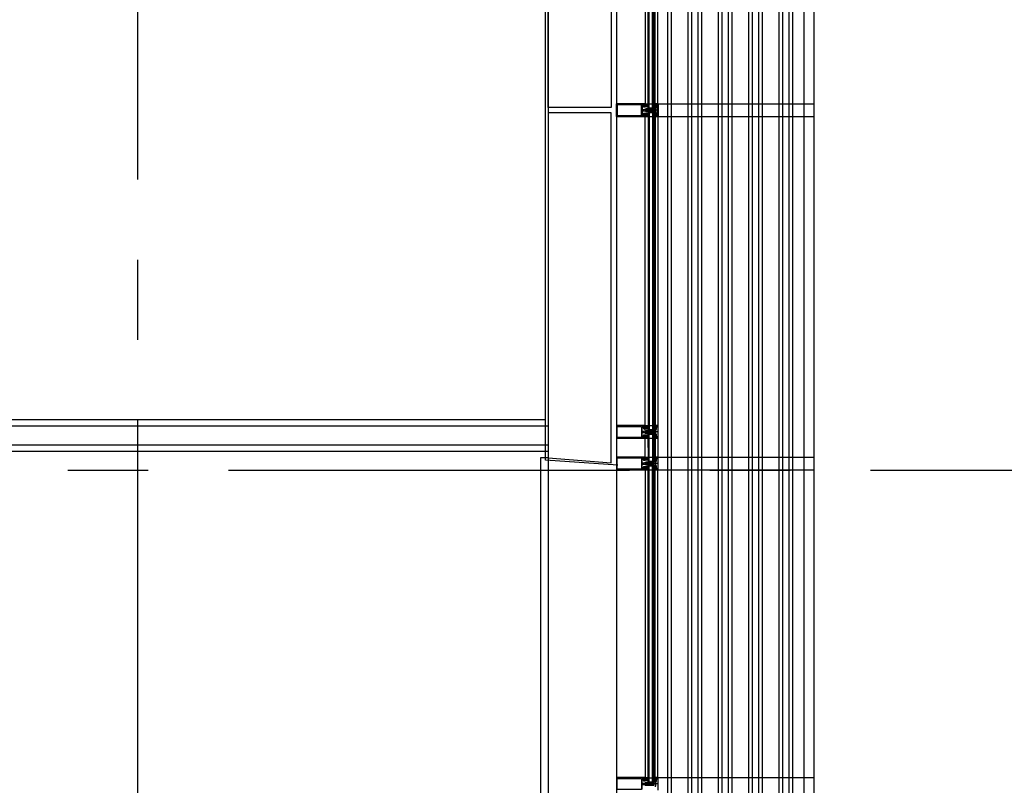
# Model space of a CAD drawing. Header units: millimetres. Extents: x -3528 to 120637, y -25886 to 25397.
# Tile 11 of 20: x 112034 to 115930, y -15157 to -12127. Entities that reach past the tile are written whole.
import ezdxf

# ---------------------------------------------------------------- set-up
doc = ezdxf.new("R2010")
doc.units = ezdxf.units.MM
doc.header["$LTSCALE"] = 50
doc.header["$MEASUREMENT"] = 0
doc.linetypes.add('CENTER', pattern=[50.8, 31.75, -6.35, 6.35, -6.35])
doc.layers.get('0').update_dxf_attribs({"linetype": 'CONTINUOUS'})
for name, color, linetype in [('AL21----_BUITENWAND', 3, 'CONTINUOUS'), ('AL22----_BINNENWAND', 2, 'CONTINUOUS'), ('AL31----_BUITENKOZIJN', 1, 'CONTINUOUS'), ('AL42----_PLEISTERWERK', 8, 'CONTINUOUS'), ('AL67----_ZONWERING', 2, 'CONTINUOUS'), ('BL$7----_STRAMIEN', 8, 'CONTINUOUS')]:
    doc.layers.add(name, color=color, linetype=linetype)
doc.styles.get("Standard").update_dxf_attribs({"font": 'arial.ttf'})

# ---------------------------------------------------------------- blocks, each defined once
blk = doc.blocks.new('204507')
at = {"color": 0, "linetype": 'ByBlock', "lineweight": -2}
blk.add_lwpolyline([(0, 0.15), (0, 9.6), (-0.2, 9.8), (-1.49, 9.8), (-1.96, 9.69), (-4.07, 8.75), (-4.5, 8.8), (-4.59, 8.96), (-3.96, 9.52), (-3.46, 9.68), (-2.7, 9.87), (-2.18, 9.97), (-1.17, 10.08), (-0.67, 10.09), (-0.07, 10.67), (-0.08, 10.81), (-0.63, 10.99), (-1.28, 10.98), (-1.8, 10.95), (-2.32, 10.89), (-4.11, 10.49), (-4.8, 10.24), (-6.58, 10.06), (-7.04, 10.85), (-7.35, 11), (-7.56, 10.85), (-8.04, 10.02), (-8.46, 9.81), (-8.75, 10.02), (-9.24, 10.85), (-9.56, 11), (-9.77, 10.83), (-10.24, 10.02), (-10.68, 9.81), (-10.97, 10.02), (-11.45, 10.85), (-11.76, 11), (-11.97, 10.85), (-12.4, 10.11), (-12.4, 0.15), (-10.4, 0.15), (-9.84, 0.3), (-9.58, 0.2), (-9.5, 0), (-9.5, -1.6), (-10.3, -1.6), (-10.3, -1.9), (-8.87, -3.33), (-8.27, -3.6), (-4.12, -3.6), (-3.51, -3.31), (-2.1, -1.9), (-2.1, -1.600001), (-2.9, -1.600001), (-2.9, 0), (-2.77, 0.25), (-2.56, 0.3), (-2, 0.15), (0, 0.15), (0, 9.6), (-0.2, 9.8), (-1.49, 9.8), (-1.96, 9.69), (-4.07, 8.75), (-4.5, 8.8), (-4.59, 8.96), (-3.96, 9.52), (-3.46, 9.68), (-2.7, 9.87), (-2.18, 9.97), (-1.17, 10.08), (-0.67, 10.09), (-0.07, 10.67), (-0.08, 10.81), (-0.63, 10.99), (-1.28, 10.98), (-1.8, 10.95), (-2.32, 10.89), (-4.11, 10.49), (-4.8, 10.24), (-6.58, 10.06), (-7.04, 10.85), (-7.35, 11), (-7.56, 10.85), (-8.04, 10.02), (-8.46, 9.81), (-8.75, 10.02), (-9.24, 10.85), (-9.56, 11), (-9.77, 10.83), (-10.24, 10.02), (-10.68, 9.81), (-10.97, 10.02), (-11.45, 10.85), (-11.76, 11), (-11.97, 10.85), (-12.4, 10.11), (-12.4, 0.15), (-10.4, 0.15), (-9.84, 0.3), (-9.58, 0.2), (-9.5, 0), (-9.5, -1.6), (-10.3, -1.6), (-10.3, -1.9), (-8.87, -3.33), (-8.27, -3.6), (-4.12, -3.6), (-3.51, -3.31), (-2.1, -1.9), (-2.1, -1.600001), (-2.9, -1.600001), (-2.9, 0), (-2.77, 0.25), (-2.56, 0.3), (-2, 0.15), (0, 0.15)], dxfattribs=at)
for points in [[(-8.45, 3.599999), (-8.45, 6.3), (-7.45, 7.3), (-4.95, 7.3), (-3.95, 6.3), (-3.95, 3.599999), (-4.54, 2.19), (-5.95, 1.6), (-6.45, 1.6), (-7.86, 2.19)], [(-4.2, -0.500001), (-4.2, -2.180001), (-4.67, -2.6), (-7.73, -2.6), (-4.67, -2.6), (-7.73, -2.6), (-8.2, -2.180001), (-8.2, -0.500001), (-8.2, -2.180001), (-8.2, -0.500001), (-7.73, 0), (-4.7, 0)]]:
    blk.add_lwpolyline(points, close=True, dxfattribs=at)
at = {"color": 0, "linetype": 'ByBlock', "lineweight": -2, "flags": 3}
blk.add_attdef('GRUPPE', (0, 0), '', height=1, dxfattribs=at)
blk = doc.blocks.new('204772')
at = {"color": 0, "linetype": 'ByBlock', "lineweight": -2}
for points in [[(0.3, 0.3), (0.29, -1.63), (-0.04, -1.87), (-0.6, -1.72), (-4.88, -1.72), (-5.34, -2.22), (-5.36, -3.57), (-6.35, -4.71), (-6.85, -4.87), (-8.62, -5.22), (-9.12, -5.26), (-9.52, -5.45), (-9.69, -5.87), (-9.61, -6.12), (-9.49, -6.17), (-9.1, -6.16), (-8.37, -6.16), (-7.64, -6.08), (-6.93, -5.94), (-6.23, -5.73), (-5.55, -5.45), (-4.9, -5.12), (-4.28, -4.72), (-3.7, -4.27), (-2.68, -3.63), (-1.5, -4.52), (-1.12, -5.92), (-1.01, -6.07), (-0.84, -6.12), (-0.62, -6.03), (-0.58, -5.98), (-0.03, -5.03), (0, -4.99), (0.16, -4.92), (0.32, -4.98), (0.36, -5.03), (0.93, -6), (0.97, -6.05), (1.15, -6.12), (1.38, -6.03), (1.42, -5.98), (1.97, -5.03), (2, -4.99), (2.16, -4.92), (2.32, -4.98), (2.36, -5.03), (2.93, -6), (2.97, -6.05), (3.15, -6.12), (3.38, -6.03), (3.42, -5.98), (3.97, -5.03), (4, -4.99), (4.16, -4.92), (4.32, -4.98), (4.36, -5.03), (4.93, -6), (4.97, -6.05), (5.16, -6.12), (5.34, -6.07), (5.45, -5.92), (5.83, -4.52), (7.01, -3.63), (8.03, -4.27), (8.61, -4.72), (9.22, -5.12), (9.75, -5.38), (10.73, -5.73), (11.75, -5.98), (12.27, -6.06), (12.79, -6.11), (13.43, -6.16), (13.82, -6.17), (13.94, -6.12), (14.02, -5.87), (13.85, -5.45), (12.14, -5.04), (10.33, -4.52), (10.19, -4.41), (10.15, -4.37), (10.1, -4.33), (9.67, -3.39), (9.66, -1.99), (9.36, -1.7), (7.2, -1.72), (6.64, -1.87), (6.4, -1.8), (6.3, -1.57), (6.3, 0.3), (7.1, 0.3), (7.1, 0.6), (5.69, 1.51), (5, 1.8), (1.53, 1.8), (0.93, 1.53), (-0.5, 0.6), (-0.5, 0.3)], [(2.07, -1.8), (4.5, -1.8), (5, -1.3), (4.99, 0.38), (4.53, 0.8), (2.07, 0.8), (1.61, 0.38), (1.6, -1.3)]]:
    blk.add_lwpolyline(points, close=True, dxfattribs=at)
at = {"color": 0, "linetype": 'ByBlock', "lineweight": -2, "flags": 3}
blk.add_attdef('GRUPPE', (0, 0), '', height=1, dxfattribs=at)
blk = doc.blocks.new('204602')
at = {"color": 0, "linetype": 'ByBlock', "lineweight": -2}
for points in [[(3, 1.8), (3, 16.05), (2.69, 16.88), (1.67, 17.3), (0.87, 16.94), (0.5, 15.91), (0.91, 15.12), (1.36, 14.83), (1.5, 14.53), (1.5, 10.72), (1.21, 10.09), (-1.3, 7.59), (-2.7, 7.59), (-5.21, 10.09), (-5.5, 10.72), (-5.5, 14.53), (-5.36, 14.83), (-4.91, 15.12), (-4.5, 15.91), (-4.86, 16.94), (-5.68, 17.3), (-6.69, 16.88), (-7, 16.05), (-7, 1.8), (-5.06, 1.8), (-4.06, 1.3), (-3.71, 0.3), (-3.76, -0.83), (-3.83, -2.89), (-3.84, -4.46), (-4.02, -4.7), (-3.84, -4.94), (-3.82, -6.44), (-3.74, -8.19), (-3.68, -8.91), (-3.42, -9.54), (-2.63, -10.41), (-2, -10.7), (-1.37, -10.41), (-0.58, -9.54), (-0.32, -8.91), (-0.26, -8.19), (-0.18, -6.44), (-0.16, -4.94), (0.02, -4.7), (-0.16, -4.46), (-0.17, -2.89), (-0.24, -0.83), (-0.29, 0.3), (0.16, 1.41), (1.06, 1.8)], [(-5, 3.6), (-5.5, 4.1), (-5.5, 7.06), (-5.29, 7.47), (-4.96, 7.56), (-4.65, 7.42), (-3.72, 6.49), (-2, 5.79), (-0.28, 6.49), (0.65, 7.42), (1.08, 7.56), (1.5, 7.06), (1.5, 4.1), (1, 3.6), (-0.47, 3.6), (-1.85, 2.81), (-3.53, 3.6)]]:
    blk.add_lwpolyline(points, close=True, dxfattribs=at)
blk.add_lwpolyline([(-3.17, 0.5), (-2, 1.8), (-0.96, 1.09), (-0.76, -0.68), (-0.74, -1.28), (-0.69, -3.06), (-0.69, -4.54), (-0.72, -5.73), (-0.74, -6.33), (-0.75, -6.62), (-0.77, -7.22), (-1.17, -9.12), (-2, -9.5), (-2.83, -9.12), (-3.23, -7.22), (-3.25, -6.62), (-3.26, -6.33), (-3.28, -5.73), (-3.31, -4.54), (-3.31, -3.06), (-3.29, -2.17), (-3.27, -1.57), (-3.26, -1.28), (-3.24, -0.68), (-3.17, 0.5)], dxfattribs=at)
at = {"color": 0, "linetype": 'ByBlock', "lineweight": -2, "flags": 3}
blk.add_attdef('GRUPPE', (0, 0), '', height=1, dxfattribs=at)

msp = doc.modelspace()

# ---------------------------------------------------------------- linework, layer by layer
at = {"layer": 'AL21----_BUITENWAND'}
for points in [[(114125, -12475.4), (114125, -11110.4), (114375, -11090.4), (114375, -12475.4)], [(114125, -12495.4), (114125, -13860.4), (114375, -13880.4), (114375, -12495.4)]]:
    msp.add_lwpolyline(points, close=True, dxfattribs=at)
at = {"layer": 'AL22----_BINNENWAND'}
for p, q in [((114115, -13710.4), (108950, -13710.4)), ((114125, -13735.4), (108950, -13735.4)), ((114125, -13810.4), (108950, -13810.4)), ((114125, -13835.4), (108950, -13835.4))]:
    msp.add_line(p, q, dxfattribs=at)
at = {"layer": 'AL31----_BUITENKOZIJN'}
for p, q in [((114395, -5050.4), (114395, -19945.8)), ((114520.3, -12476.4), (114520.3, -11204.2)), ((114524.3, -12476.4), (114524.3, -11204.2)), ((114538.3, -12476.4), (114538.3, -11204.2)), ((114543.3, -12476.4), (114543.3, -11204.2)), ((114508.5, -11220.2), (114508.5, -12461.2)), ((114548, -12461.2), (114548, -11220.2)), ((114524.3, -12460.4), (114538.3, -12460.4)), ((114524.3, -12460.4), (114538.3, -12460.4)), ((114548, -12461.4), (114548, -12460.3)), ((114548, -12460.3), (114559, -12460.3)), ((114548, -12460.3), (114548, -12461.4)), ((114559, -12460.3), (114548, -12460.3)), ((114551.6, -12462.6), (114548, -12461.4)), ((114548, -12461.4), (114551.6, -12462.6)), ((114553, -12461.8), (114551.6, -12462.6)), ((114551.6, -12462.6), (114553, -12461.8)), ((114554.5, -12461.8), (114553, -12461.8)), ((114553, -12461.8), (114554.5, -12461.8)), ((114554.5, -12461.6), (114554.5, -12461.8)), ((114556, -12461.6), (114554.5, -12461.6)), ((114554.5, -12461.8), (114554.5, -12461.6)), ((114554.5, -12461.6), (114556, -12461.6)), ((114556.5, -12462.1), (114556, -12461.6)), ((114556, -12461.6), (114556.5, -12462.1)), ((114556.5, -12465.6), (114556.5, -12462.1)), ((114556.5, -12462.1), (114556.5, -12465.6)), ((114557.3, -12465.6), (114556.5, -12465.6)), ((114556.5, -12465.6), (114557.3, -12465.6)), ((114557.8, -12465.1), (114557.3, -12465.6)), ((114557.3, -12465.6), (114557.8, -12465.1)), ((114558.3, -12461.6), (114557.8, -12462.1)), ((114557.8, -12462.1), (114558.3, -12461.6)), ((114557.8, -12462.1), (114557.8, -12465.1)), ((114557.8, -12465.1), (114557.8, -12462.1)), ((114558.2, -12461.6), (114558.3, -12461.6)), ((114558.7, -12462.1), (114558.2, -12461.6)), ((114558.2, -12461.6), (114558.7, -12462.1)), ((114558.3, -12461.6), (114558.2, -12461.6)), ((114558.7, -12508.5), (114558.7, -12462.1)), ((114558.7, -12462.1), (114558.7, -12508.5)), ((114559, -12460.3), (114560, -12461.3)), ((114560, -12461.3), (114559, -12460.3)), ((114560, -12461.3), (114560, -12509.3)), ((114560, -12509.3), (114560, -12461.3)), ((114560.6, -12485.3), (114513.8, -12485.3)), ((114560.6, -12485.3), (114513.8, -12485.3)), ((114520.3, -12476.4), (114543.3, -12476.4)), ((114520.3, -12476.4), (114543.3, -12476.4)), ((114520.3, -12494.2), (114543.3, -12494.2)), ((114520.3, -12494.2), (114520.3, -13766.5)), ((114520.3, -12494.3), (114543.3, -12494.3)), ((114524.3, -12494.2), (114524.3, -13766.5)), ((114538.3, -12494.2), (114538.3, -13766.5)), ((114543.3, -12494.2), (114543.3, -13766.5)), ((114508.5, -13750.5), (114508.5, -12509.5)), ((114524.3, -12510.2), (114538.3, -12510.2)), ((114524.3, -12510.3), (114538.3, -12510.3)), ((114548, -12509.3), (114551.6, -12508.1)), ((114551.6, -12508.1), (114548, -12509.3)), ((114548, -12510.3), (114548, -12509.3)), ((114548, -12509.3), (114548, -12510.3)), ((114548, -12509.5), (114548, -13750.5)), ((114559, -12510.3), (114548, -12510.3)), ((114548, -12510.3), (114559, -12510.3)), ((114551.6, -12508.1), (114553, -12508.8)), ((114553, -12508.8), (114551.6, -12508.1)), ((114553, -12508.8), (114554.5, -12508.8)), ((114554.5, -12508.8), (114553, -12508.8)), ((114554.5, -12508.8), (114554.5, -12509)), ((114554.5, -12509), (114554.5, -12508.8)), ((114554.5, -12509), (114556, -12509)), ((114556, -12509), (114554.5, -12509)), ((114556, -12509), (114556.5, -12508.5)), ((114556.5, -12508.5), (114556, -12509)), ((114556.5, -12508.5), (114556.5, -12505)), ((114556.5, -12505), (114557.3, -12505)), ((114557.3, -12505), (114556.5, -12505)), ((114556.5, -12505), (114556.5, -12508.5)), ((114557.3, -12505), (114557.8, -12505.5)), ((114557.8, -12505.5), (114557.3, -12505)), ((114557.8, -12505.5), (114557.8, -12508.5)), ((114557.8, -12508.5), (114557.8, -12505.5)), ((114557.8, -12508.5), (114558.3, -12509)), ((114558.3, -12509), (114557.8, -12508.5)), ((114558.2, -12509), (114558.7, -12508.5)), ((114558.7, -12508.5), (114558.2, -12509)), ((114558.3, -12509), (114558.2, -12509)), ((114558.2, -12509), (114558.3, -12509)), ((114560, -12509.3), (114559, -12510.3)), ((114559, -12510.3), (114560, -12509.3)), ((114520.3, -13749.4), (114543.3, -13749.4)), ((114520.3, -13749.5), (114543.3, -13749.5)), ((114524.3, -13733.4), (114538.3, -13733.4)), ((114524.3, -13733.5), (114538.3, -13733.5)), ((114548, -13733.3), (114548, -13734.4)), ((114559, -13733.3), (114548, -13733.3)), ((114548, -13733.4), (114548, -13734.5)), ((114559, -13733.4), (114548, -13733.4)), ((114548, -13734.4), (114551.6, -13735.6)), ((114548, -13734.5), (114551.6, -13735.7)), ((114551.6, -13735.6), (114553, -13734.8)), ((114551.6, -13735.7), (114553, -13734.9)), ((114553, -13734.8), (114554.5, -13734.8)), ((114553, -13734.9), (114554.5, -13734.9)), ((114554.5, -13734.8), (114554.5, -13734.6)), ((114554.5, -13734.6), (114556, -13734.6)), ((114554.5, -13734.9), (114554.5, -13734.7)), ((114554.5, -13734.7), (114556, -13734.7)), ((114556, -13734.6), (114556.5, -13735.1)), ((114556, -13734.7), (114556.5, -13735.2)), ((114556.5, -13735.1), (114556.5, -13738.6)), ((114556.5, -13735.2), (114556.5, -13738.7)), ((114556.5, -13738.6), (114557.3, -13738.6)), ((114556.5, -13738.7), (114557.3, -13738.7)), ((114557.3, -13738.6), (114557.8, -13738.1)), ((114557.3, -13738.7), (114557.8, -13738.2)), ((114557.8, -13735.1), (114558.3, -13734.6)), ((114557.8, -13735.2), (114558.3, -13734.7)), ((114557.8, -13738.1), (114557.8, -13735.1)), ((114557.8, -13738.2), (114557.8, -13735.2)), ((114558.2, -13734.6), (114558.7, -13735.1)), ((114558.3, -13734.6), (114558.2, -13734.6)), ((114558.2, -13734.7), (114558.7, -13735.2)), ((114558.3, -13734.7), (114558.2, -13734.7)), ((114558.7, -13735.1), (114558.7, -13781.5)), ((114558.7, -13735.2), (114558.7, -13781.6)), ((114560, -13734.3), (114559, -13733.3)), ((114560, -13734.4), (114559, -13733.4)), ((114560, -13782.3), (114560, -13734.3)), ((114560, -13782.4), (114560, -13734.4)), ((114508.5, -13863.4), (114508.5, -13783.4)), ((114508.5, -13863.3), (114508.5, -13783.4)), ((114560.6, -13758.4), (114513.8, -13758.4)), ((114520.2, -13767.4), (114543.3, -13767.4)), ((114520.2, -13767.4), (114520.3, -13874.5)), ((114524.2, -13767.3), (114524.2, -13874.5)), ((114524.2, -13767.3), (114524.2, -13874.4)), ((114524.3, -13783.3), (114538.3, -13783.3)), ((114524.3, -13783.4), (114538.3, -13783.4)), ((114538.2, -13767.3), (114538.2, -13874.5)), ((114538.2, -13767.3), (114538.2, -13874.4)), ((114543.2, -13767.3), (114543.3, -13874.5)), ((114543.2, -13767.3), (114543.2, -13874.5)), ((114551.6, -13781.1), (114548, -13782.3)), ((114551.6, -13781.1), (114548, -13782.3)), ((114548, -13782.3), (114548, -13783.4)), ((114548, -13782.3), (114548, -13783.3)), ((114548, -13783.3), (114559, -13783.3)), ((114548, -13783.4), (114559, -13783.4)), ((114548, -13783.4), (114548, -13863.4)), ((114548, -13783.4), (114548, -13863.3)), ((114553, -13781.9), (114551.6, -13781.1)), ((114553, -13781.8), (114551.6, -13781.1)), ((114554.5, -13781.8), (114553, -13781.8)), ((114554.5, -13781.9), (114553, -13781.9)), ((114554.5, -13782), (114554.5, -13781.8)), ((114554.5, -13782.1), (114554.5, -13781.9)), ((114556, -13782), (114554.5, -13782)), ((114556, -13782.1), (114554.5, -13782.1)), ((114556.5, -13781.5), (114556, -13782)), ((114556.5, -13781.6), (114556, -13782.1)), ((114557.3, -13778), (114556.5, -13778)), ((114556.5, -13778), (114556.5, -13781.5)), ((114557.3, -13778.1), (114556.5, -13778.1)), ((114556.5, -13778.1), (114556.5, -13781.6)), ((114557.8, -13778.5), (114557.3, -13778)), ((114557.8, -13778.6), (114557.3, -13778.1)), ((114557.8, -13781.5), (114557.8, -13778.5)), ((114557.8, -13781.6), (114557.8, -13778.6)), ((114558.3, -13782), (114557.8, -13781.5)), ((114558.3, -13782.1), (114557.8, -13781.6)), ((114558.7, -13781.5), (114558.2, -13782)), ((114558.7, -13781.6), (114558.2, -13782.1)), ((114558.2, -13782), (114558.3, -13782)), ((114558.2, -13782.1), (114558.3, -13782.1)), ((114559, -13783.3), (114560, -13782.3)), ((114559, -13783.4), (114560, -13782.4)), ((114125, -13860.4), (114095, -13860.4)), ((114524.3, -13858.4), (114538.3, -13858.4)), ((114524.3, -13858.5), (114538.3, -13858.5)), ((114548, -13858.3), (114548, -13859.4)), ((114559, -13858.3), (114548, -13858.3)), ((114548, -13858.4), (114548, -13859.5)), ((114548, -13859.4), (114551.6, -13860.6)), ((114548, -13859.5), (114551.6, -13860.7)), ((114551.6, -13860.6), (114553, -13859.8)), ((114551.6, -13860.7), (114553, -13859.9)), ((114553, -13859.8), (114554.5, -13859.8)), ((114553, -13859.9), (114554.5, -13859.9)), ((114554.5, -13859.8), (114554.5, -13859.6)), ((114554.5, -13859.6), (114556, -13859.6)), ((114554.5, -13859.9), (114554.5, -13859.7)), ((114554.5, -13859.7), (114556, -13859.7)), ((114556, -13859.6), (114556.5, -13860.1)), ((114556, -13859.7), (114556.5, -13860.2)), ((114556.5, -13860.1), (114556.5, -13863.6)), ((114556.5, -13860.2), (114556.5, -13863.7)), ((114556.5, -13863.6), (114557.3, -13863.6)), ((114556.5, -13863.7), (114557.3, -13863.7)), ((114557.3, -13863.6), (114557.8, -13863.1)), ((114557.3, -13863.7), (114557.8, -13863.2)), ((114557.8, -13860.1), (114558.3, -13859.6)), ((114557.8, -13860.2), (114558.3, -13859.7)), ((114557.8, -13863.1), (114557.8, -13860.1)), ((114557.8, -13863.2), (114557.8, -13860.2)), ((114558.2, -13859.6), (114558.7, -13860.1)), ((114558.3, -13859.6), (114558.2, -13859.6)), ((114558.2, -13859.7), (114558.7, -13860.2)), ((114558.3, -13859.7), (114558.2, -13859.7)), ((114558.7, -13860.1), (114558.7, -13906.5)), ((114558.7, -13860.2), (114558.7, -13906.6)), ((114560, -13859.3), (114559, -13858.3)), ((114560, -13859.4), (114559, -13858.4)), ((114560, -13907.3), (114560, -13859.3)), ((114560, -13907.4), (114560, -13859.4)), ((114560.6, -13883.4), (114513.8, -13883.4)), ((114520.2, -13892.4), (114543.3, -13892.4)), ((114520.3, -13874.5), (114543.3, -13874.5)), ((114520.3, -15142.5), (114520.3, -13892.4)), ((114524.3, -15142.5), (114524.3, -13892.4)), ((114538.3, -15142.5), (114538.3, -13892.4)), ((114543.3, -15142.5), (114543.3, -13892.4)), ((114551.6, -13906.1), (114548, -13907.3)), ((114548, -13907.3), (114548, -13908.3)), ((114553, -13906.9), (114551.6, -13906.1)), ((114554.5, -13906.8), (114553, -13906.8)), ((114554.5, -13906.9), (114553, -13906.9)), ((114554.5, -13907), (114554.5, -13906.8)), ((114554.5, -13907.1), (114554.5, -13906.9)), ((114556, -13907), (114554.5, -13907)), ((114556, -13907.1), (114554.5, -13907.1)), ((114556.5, -13906.5), (114556, -13907)), ((114556.5, -13906.6), (114556, -13907.1)), ((114557.3, -13903), (114556.5, -13903)), ((114556.5, -13903), (114556.5, -13906.5)), ((114557.3, -13903.1), (114556.5, -13903.1)), ((114556.5, -13903.1), (114556.5, -13906.6)), ((114557.8, -13903.5), (114557.3, -13903)), ((114557.8, -13903.6), (114557.3, -13903.1)), ((114557.8, -13906.5), (114557.8, -13903.5)), ((114557.8, -13906.6), (114557.8, -13903.6)), ((114558.3, -13907), (114557.8, -13906.5)), ((114558.3, -13907.1), (114557.8, -13906.6)), ((114558.7, -13906.5), (114558.2, -13907)), ((114558.7, -13906.6), (114558.2, -13907.1)), ((114558.2, -13907), (114558.3, -13907)), ((114558.2, -13907.1), (114558.3, -13907.1)), ((114508.5, -13908.4), (114508.5, -15126.4)), ((114524.3, -13908.4), (114538.3, -13908.4)), ((114548, -13907.3), (114548, -13908.4)), ((114548, -15126.4), (114548, -13908.4)), ((114548, -13908.4), (114559, -13908.4)), ((114559, -13908.4), (114560, -13907.4)), ((114560.6, -15151.4), (114513.8, -15151.4)), ((114520.3, -15142.5), (114543.3, -15142.5)), ((114524.3, -15126.5), (114538.3, -15126.5)), ((114548, -15126.4), (114548, -15127.5)), ((114559, -15126.4), (114548, -15126.4)), ((114548, -15127.5), (114551.6, -15128.7)), ((114551.6, -15128.7), (114553, -15127.9)), ((114553, -15127.9), (114554.5, -15127.9)), ((114554.5, -15127.9), (114554.5, -15127.7)), ((114554.5, -15127.7), (114556, -15127.7)), ((114556, -15127.7), (114556.5, -15128.2)), ((114556.5, -15128.2), (114556.5, -15131.7)), ((114556.5, -15131.7), (114557.3, -15131.7)), ((114557.3, -15131.7), (114557.8, -15131.2)), ((114557.8, -15128.2), (114558.3, -15127.7)), ((114557.8, -15131.2), (114557.8, -15128.2)), ((114558.2, -15127.7), (114558.7, -15128.2)), ((114558.3, -15127.7), (114558.2, -15127.7)), ((114558.7, -15128.2), (114558.7, -15174.6)), ((114560, -15127.4), (114559, -15126.4)), ((114560, -15175.4), (114560, -15127.4))]:
    msp.add_line(p, q, dxfattribs=at)
for points in [[(114559, -12461.2), (114559, -11220.2)], [(114395, -12509), (114395, -12461.8), (114395.4, -12460.7), (114396.5, -12460.3), (114508.4, -12460.3), (114508.4, -12462.2), (114507.6, -12463), (114507.1, -12463), (114507.1, -12461.8), (114504.4, -12461.8), (114504.4, -12466.3), (114504.2, -12466.5), (114504.4, -12466.8), (114504.4, -12471.2), (114507.1, -12471.2), (114507.1, -12470), (114507.6, -12470), (114508.4, -12470.8), (114508.4, -12472.2), (114507.9, -12472.7), (114504, -12472.7), (114503.1, -12472.2), (114501.5, -12469.5), (114501.4, -12469), (114501.4, -12465.4), (114500.8, -12464), (114499.5, -12463.4), (114499.5, -12463.4), (114498.1, -12464), (114497.5, -12465.3), (114497.5, -12481.3), (114498.2, -12482.8), (114499.5, -12483.3), (114505.3, -12483.3), (114506.8, -12482.9), (114510.1, -12481), (114511.3, -12480.5), (114512.6, -12480.3), (114526.6, -12480.3), (114527.9, -12481.4), (114526.9, -12482.8), (114526.6, -12483.3), (114525.4, -12483.3), (114525.1, -12482.8), (114524.8, -12483.3), (114523.6, -12483.3), (114523.3, -12482.8), (114523, -12483.3), (114521.8, -12483.3), (114521.5, -12482.8), (114521.5, -12482.8), (114521.2, -12483.3), (114520, -12483.3), (114519.7, -12482.8), (114519.4, -12483.3), (114518.2, -12483.3), (114517.9, -12482.8), (114517.6, -12483.3), (114516.4, -12483.3), (114516.1, -12482.8)], [(114516.1, -12487.9), (114515.8, -12487.4), (114514.6, -12487.4), (114514.3, -12487.9), (114514, -12487.4), (114512.8, -12487.4), (114512.5, -12487.9), (114512.2, -12487.4), (114512, -12487.4), (114510.1, -12486.2), (114509.6, -12485.4), (114510.1, -12484.5), (114512, -12483.4), (114513.1, -12483.4), (114513.4, -12482.9), (114513.7, -12483.4), (114514.9, -12483.4), (114515.2, -12482.9), (114515.5, -12483.4), (114516.7, -12483.4), (114517, -12482.9), (114517.3, -12483.4), (114518.5, -12483.4), (114518.8, -12482.9), (114519.1, -12483.4), (114520.3, -12483.4), (114520.6, -12482.9), (114520.9, -12483.4), (114522.1, -12483.4), (114522.4, -12482.9), (114522.7, -12483.4), (114523.9, -12483.4), (114524.2, -12482.9), (114524.5, -12483.4), (114525.7, -12483.4), (114526, -12482.9), (114526.6, -12482.9), (114527.9, -12481.6), (114526.6, -12480.4), (114512.6, -12480.4), (114511.3, -12480.5), (114510.1, -12481), (114506.8, -12483), (114505.3, -12483.4), (114499.5, -12483.4), (114498, -12482.7), (114497.5, -12481.4), (114497.5, -12465.5), (114498.1, -12464.1), (114499.5, -12463.5), (114499.4, -12463.5), (114500.7, -12464), (114501.4, -12465.3), (114501.4, -12469.1), (114501.5, -12469.5), (114503.1, -12472.3), (114504, -12472.8), (114507.9, -12472.8), (114508.4, -12472.3), (114508.4, -12470.9), (114507.6, -12470.1), (114507.1, -12470.1), (114507.1, -12471.3), (114504.4, -12471.3), (114504.4, -12466.8), (114504.2, -12466.6), (114504.4, -12466.3), (114504.4, -12461.9), (114507.1, -12461.9), (114507.1, -12463.1), (114507.6, -12463.1), (114508.4, -12462.3), (114508.4, -12460.4), (114396.5, -12460.4), (114395.5, -12460.8), (114395, -12461.7)], [(114395, -12461.7), (114395, -12508.9), (114395.4, -12509.9), (114396.5, -12510.4), (114508.4, -12510.4), (114508.4, -12508.5), (114507.6, -12507.7), (114507.1, -12507.7), (114507.1, -12508.9), (114504.4, -12508.9), (114504.4, -12504.4), (114504.2, -12504.2), (114504.4, -12503.9), (114504.4, -12499.5), (114507.1, -12499.5), (114507.1, -12500.7), (114507.6, -12500.7), (114508.4, -12499.9), (114508.4, -12498.5), (114507.9, -12498), (114504, -12498), (114503.1, -12498.4), (114501.5, -12501.2), (114501.4, -12501.6), (114501.4, -12505.3), (114500.8, -12506.7), (114499.5, -12507.3), (114499.5, -12507.3), (114498.1, -12506.7), (114497.5, -12505.4), (114497.5, -12489.4), (114498.2, -12487.8), (114499.5, -12487.4), (114505.3, -12487.4), (114506.8, -12487.8), (114510.1, -12489.7), (114511.3, -12490.2), (114512.6, -12490.4), (114526.6, -12490.4), (114527.9, -12489.3), (114526.9, -12487.9), (114526.6, -12487.4), (114525.4, -12487.4), (114525.1, -12487.9), (114524.8, -12487.4), (114523.6, -12487.4), (114523.3, -12487.9), (114523, -12487.4), (114521.8, -12487.4), (114521.5, -12487.9), (114521.5, -12487.9), (114521.2, -12487.4), (114520, -12487.4), (114519.7, -12487.9), (114519.4, -12487.4), (114518.2, -12487.4), (114517.9, -12487.9), (114517.6, -12487.4), (114516.4, -12487.4), (114516.1, -12487.9)], [(114398, -12507.2), (114494.4, -12507.2), (114494.4, -12463.4), (114398, -12463.4), (114398, -12507.2)], [(114398, -12463.5), (114494.4, -12463.5), (114494.4, -12507.3), (114398, -12507.3), (114398, -12463.5)], [(114516.1, -12482.8), (114515.8, -12483.3), (114514.6, -12483.3), (114514.3, -12482.8), (114514, -12483.3), (114512.8, -12483.3), (114512.5, -12482.8), (114512.2, -12483.3), (114512, -12483.3), (114510.1, -12484.4), (114509.6, -12485.3), (114510.1, -12486.2), (114512, -12487.3), (114513.1, -12487.3), (114513.4, -12487.8), (114513.7, -12487.3), (114514.9, -12487.3), (114515.2, -12487.8), (114515.5, -12487.3), (114516.7, -12487.3), (114517, -12487.8), (114517.3, -12487.3), (114518.5, -12487.3), (114518.8, -12487.8), (114519.1, -12487.3), (114520.3, -12487.3), (114520.6, -12487.8), (114520.9, -12487.3), (114522.1, -12487.3), (114522.4, -12487.8), (114522.7, -12487.3), (114523.9, -12487.3), (114524.2, -12487.8), (114524.5, -12487.3), (114525.7, -12487.3), (114526, -12487.8), (114526.6, -12487.8), (114527.9, -12489.1), (114526.6, -12490.3), (114512.6, -12490.3), (114511.3, -12490.1), (114510.1, -12489.6), (114506.8, -12487.7), (114505.3, -12487.3), (114499.5, -12487.3), (114498, -12488), (114497.5, -12489.3), (114497.5, -12505.2), (114498.1, -12506.6), (114499.5, -12507.2), (114499.4, -12507.2), (114500.7, -12506.7), (114501.4, -12505.4), (114501.4, -12501.6), (114501.5, -12501.1), (114503.1, -12498.4), (114504, -12497.9), (114507.9, -12497.9), (114508.4, -12498.4), (114508.4, -12499.8), (114507.6, -12500.6), (114507.1, -12500.6), (114507.1, -12499.4), (114504.4, -12499.4), (114504.4, -12503.9), (114504.2, -12504.1), (114504.4, -12504.4), (114504.4, -12508.8), (114507.1, -12508.8), (114507.1, -12507.6), (114507.6, -12507.6), (114508.4, -12508.4), (114508.4, -12510.3), (114396.5, -12510.3), (114395.5, -12509.9), (114395, -12509)], [(114559, -12509.5), (114559, -13750.5)], [(114516.1, -13760.9), (114515.8, -13760.4), (114514.6, -13760.4), (114514.3, -13760.9), (114514, -13760.4), (114512.8, -13760.4), (114512.5, -13760.9), (114512.2, -13760.4), (114512, -13760.4), (114510.1, -13759.3), (114509.6, -13758.4), (114510.1, -13757.6), (114512, -13756.4), (114513.1, -13756.4), (114513.4, -13755.9), (114513.7, -13756.4), (114514.9, -13756.4), (114515.2, -13755.9), (114515.5, -13756.4), (114516.7, -13756.4), (114517, -13755.9), (114517.3, -13756.4), (114518.5, -13756.4), (114518.8, -13755.9), (114519.1, -13756.4), (114520.3, -13756.4), (114520.6, -13755.9), (114520.9, -13756.4), (114522.1, -13756.4), (114522.4, -13755.9), (114522.7, -13756.4), (114523.9, -13756.4), (114524.2, -13755.9), (114524.5, -13756.4), (114525.7, -13756.4), (114526, -13755.9), (114526.6, -13755.9), (114527.9, -13754.7), (114526.6, -13753.4), (114512.6, -13753.4), (114511.3, -13753.6), (114510.1, -13754.1), (114506.8, -13756), (114505.3, -13756.4), (114499.5, -13756.4), (114498, -13755.7), (114497.5, -13754.4), (114497.5, -13738.5), (114498.1, -13737.1), (114499.5, -13736.5), (114499.4, -13736.5), (114500.7, -13737.1), (114501.4, -13738.4), (114501.4, -13742.2), (114501.5, -13742.6), (114503.1, -13745.3), (114504, -13745.8), (114507.9, -13745.8), (114508.4, -13745.3), (114508.4, -13743.9), (114507.6, -13743.1), (114507.1, -13743.1), (114507.1, -13744.3), (114504.4, -13744.3), (114504.4, -13739.9), (114504.2, -13739.6), (114504.4, -13739.4), (114504.4, -13734.9), (114507.1, -13734.9), (114507.1, -13736.1), (114507.6, -13736.1), (114508.4, -13735.3), (114508.4, -13733.4), (114396.5, -13733.4), (114395.5, -13733.8), (114395, -13734.8)], [(114395, -13734.7), (114395, -13781.9), (114395.4, -13782.9), (114396.5, -13783.4), (114508.4, -13783.4), (114508.4, -13781.5), (114507.6, -13780.7), (114507.1, -13780.7), (114507.1, -13781.9), (114504.4, -13781.9), (114504.4, -13777.4), (114504.2, -13777.2), (114504.4, -13776.9), (114504.4, -13772.5), (114507.1, -13772.5), (114507.1, -13773.7), (114507.6, -13773.7), (114508.4, -13772.9), (114508.4, -13771.5), (114507.9, -13771), (114504, -13771), (114503.1, -13771.4), (114501.5, -13774.2), (114501.4, -13774.6), (114501.4, -13778.3), (114500.8, -13779.7), (114499.5, -13780.3), (114499.5, -13780.3), (114498.1, -13779.7), (114497.5, -13778.4), (114497.5, -13762.4), (114498.2, -13760.8), (114499.5, -13760.4), (114505.3, -13760.4), (114506.8, -13760.8), (114510.1, -13762.7), (114511.3, -13763.2), (114512.6, -13763.4), (114526.6, -13763.4), (114527.9, -13762.3), (114526.9, -13760.9), (114526.6, -13760.4), (114525.4, -13760.4), (114525.1, -13760.9), (114524.8, -13760.4), (114523.6, -13760.4), (114523.3, -13760.9), (114523, -13760.4), (114521.8, -13760.4), (114521.5, -13760.9), (114521.5, -13760.9), (114521.2, -13760.4), (114520, -13760.4), (114519.7, -13760.9), (114519.4, -13760.4), (114518.2, -13760.4), (114517.9, -13760.9), (114517.6, -13760.4), (114516.4, -13760.4), (114516.1, -13760.9)], [(114395, -13734.8), (114395, -13781.9), (114395.4, -13783), (114396.5, -13783.4), (114508.4, -13783.4), (114508.4, -13781.5), (114507.6, -13780.7), (114507.1, -13780.7), (114507.1, -13781.9), (114504.4, -13781.9), (114504.4, -13777.5), (114504.2, -13777.2), (114504.4, -13777), (114504.4, -13772.5), (114507.1, -13772.5), (114507.1, -13773.7), (114507.6, -13773.7), (114508.4, -13772.9), (114508.4, -13771.5), (114507.9, -13771), (114504, -13771), (114503.1, -13771.5), (114501.5, -13774.3), (114501.4, -13774.7), (114501.4, -13778.3), (114500.8, -13779.8), (114499.5, -13780.3), (114499.5, -13780.3), (114498.1, -13779.8), (114497.5, -13778.4), (114497.5, -13762.4), (114498.2, -13760.9), (114499.5, -13760.4), (114505.3, -13760.4), (114506.8, -13760.8), (114510.1, -13762.8), (114511.3, -13763.3), (114512.6, -13763.4), (114526.6, -13763.4), (114527.9, -13762.3), (114526.9, -13761), (114526.6, -13760.4), (114525.4, -13760.4), (114525.1, -13760.9), (114524.8, -13760.4), (114523.6, -13760.4), (114523.3, -13760.9), (114523, -13760.4), (114521.8, -13760.4), (114521.5, -13760.9), (114521.5, -13760.9), (114521.2, -13760.4), (114520, -13760.4), (114519.7, -13760.9), (114519.4, -13760.4), (114518.2, -13760.4), (114517.9, -13760.9), (114517.6, -13760.4), (114516.4, -13760.4), (114516.1, -13760.9)], [(114398, -13736.5), (114494.4, -13736.5), (114494.4, -13780.3), (114398, -13780.3), (114398, -13736.5)], [(114559, -13783.4), (114559, -13858.4)], [(114559, -13783.4), (114559, -13858.4)], [(114095, -13860.4), (114095, -13860.4), (114095, -19105.6)], [(114516.1, -13885.9), (114515.8, -13885.4), (114514.6, -13885.4), (114514.3, -13885.9), (114514, -13885.4), (114512.8, -13885.4), (114512.5, -13885.9), (114512.2, -13885.4), (114512, -13885.4), (114510.1, -13884.3), (114509.6, -13883.4), (114510.1, -13882.6), (114512, -13881.4), (114513.1, -13881.4), (114513.4, -13880.9), (114513.7, -13881.4), (114514.9, -13881.4), (114515.2, -13880.9), (114515.5, -13881.4), (114516.7, -13881.4), (114517, -13880.9), (114517.3, -13881.4), (114518.5, -13881.4), (114518.8, -13880.9), (114519.1, -13881.4), (114520.3, -13881.4), (114520.6, -13880.9), (114520.9, -13881.4), (114522.1, -13881.4), (114522.4, -13880.9), (114522.7, -13881.4), (114523.9, -13881.4), (114524.2, -13880.9), (114524.5, -13881.4), (114525.7, -13881.4), (114526, -13880.9), (114526.6, -13880.9), (114527.9, -13879.7), (114526.6, -13878.4), (114512.6, -13878.4), (114511.3, -13878.6), (114510.1, -13879.1), (114506.8, -13881), (114505.3, -13881.4), (114499.5, -13881.4), (114498, -13880.7), (114497.5, -13879.4), (114497.5, -13863.5), (114498.1, -13862.1), (114499.5, -13861.5), (114499.4, -13861.5), (114500.7, -13862.1), (114501.4, -13863.4), (114501.4, -13867.2), (114501.5, -13867.6), (114503.1, -13870.3), (114504, -13870.8), (114507.9, -13870.8), (114508.4, -13870.3), (114508.4, -13868.9), (114507.6, -13868.1), (114507.1, -13868.1), (114507.1, -13869.3), (114504.4, -13869.3), (114504.4, -13864.9), (114504.2, -13864.6), (114504.4, -13864.4), (114504.4, -13859.9), (114507.1, -13859.9), (114507.1, -13861.1), (114507.6, -13861.1), (114508.4, -13860.3), (114508.4, -13858.4), (114396.5, -13858.4), (114395.5, -13858.8), (114395, -13859.8)], [(114395, -13859.8), (114395, -13906.9), (114395.4, -13908), (114396.5, -13908.4), (114508.4, -13908.4), (114508.4, -13906.5), (114507.6, -13905.7), (114507.1, -13905.7), (114507.1, -13906.9), (114504.4, -13906.9), (114504.4, -13902.5), (114504.2, -13902.2), (114504.4, -13902), (114504.4, -13897.5), (114507.1, -13897.5), (114507.1, -13898.7), (114507.6, -13898.7), (114508.4, -13897.9), (114508.4, -13896.5), (114507.9, -13896), (114504, -13896), (114503.1, -13896.5), (114501.5, -13899.3), (114501.4, -13899.7), (114501.4, -13903.3), (114500.8, -13904.8), (114499.5, -13905.3), (114499.5, -13905.3), (114498.1, -13904.8), (114497.5, -13903.4), (114497.5, -13887.4), (114498.2, -13885.9), (114499.5, -13885.4), (114505.3, -13885.4), (114506.8, -13885.8), (114510.1, -13887.8), (114511.3, -13888.3), (114512.6, -13888.4), (114526.6, -13888.4), (114527.9, -13887.3), (114526.9, -13886), (114526.6, -13885.4), (114525.4, -13885.4), (114525.1, -13885.9), (114524.8, -13885.4), (114523.6, -13885.4), (114523.3, -13885.9), (114523, -13885.4), (114521.8, -13885.4), (114521.5, -13885.9), (114521.5, -13885.9), (114521.2, -13885.4), (114520, -13885.4), (114519.7, -13885.9), (114519.4, -13885.4), (114518.2, -13885.4), (114517.9, -13885.9), (114517.6, -13885.4), (114516.4, -13885.4), (114516.1, -13885.9)], [(114398, -13861.5), (114494.4, -13861.5), (114494.4, -13905.3), (114398, -13905.3), (114398, -13861.5)], [(114559, -15126.4), (114559, -13908.4)], [(114516.1, -15153.9), (114515.8, -15153.4), (114514.6, -15153.4), (114514.3, -15153.9), (114514, -15153.4), (114512.8, -15153.4), (114512.5, -15153.9), (114512.2, -15153.4), (114512, -15153.4), (114510.1, -15152.3), (114509.6, -15151.4), (114510.1, -15150.6), (114512, -15149.4), (114513.1, -15149.4), (114513.4, -15148.9), (114513.7, -15149.4), (114514.9, -15149.4), (114515.2, -15148.9), (114515.5, -15149.4), (114516.7, -15149.4), (114517, -15148.9), (114517.3, -15149.4), (114518.5, -15149.4), (114518.8, -15148.9), (114519.1, -15149.4), (114520.3, -15149.4), (114520.6, -15148.9), (114520.9, -15149.4), (114522.1, -15149.4), (114522.4, -15148.9), (114522.7, -15149.4), (114523.9, -15149.4), (114524.2, -15148.9), (114524.5, -15149.4), (114525.7, -15149.4), (114526, -15148.9), (114526.6, -15148.9), (114527.9, -15147.7), (114526.6, -15146.4), (114512.6, -15146.4), (114511.3, -15146.6), (114510.1, -15147.1), (114506.8, -15149), (114505.3, -15149.4), (114499.5, -15149.4), (114498, -15148.7), (114497.5, -15147.4), (114497.5, -15131.5), (114498.1, -15130.1), (114499.5, -15129.5), (114499.4, -15129.5), (114500.7, -15130.1), (114501.4, -15131.4), (114501.4, -15135.2), (114501.5, -15135.6), (114503.1, -15138.3), (114504, -15138.8), (114507.9, -15138.8), (114508.4, -15138.3), (114508.4, -15136.9), (114507.6, -15136.1), (114507.1, -15136.1), (114507.1, -15137.3), (114504.4, -15137.3), (114504.4, -15132.9), (114504.2, -15132.6), (114504.4, -15132.4), (114504.4, -15127.9), (114507.1, -15127.9), (114507.1, -15129.1), (114507.6, -15129.1), (114508.4, -15128.3), (114508.4, -15126.4), (114396.5, -15126.4), (114395.5, -15126.8), (114395, -15127.8)], [(114395, -15127.8), (114395, -15174.9)], [(114398, -15129.5), (114494.4, -15129.5), (114494.4, -15173.3), (114398, -15173.3), (114398, -15129.5)], [(114497.5, -15171.4), (114497.5, -15155.4), (114498.2, -15153.9), (114499.5, -15153.4), (114505.3, -15153.4), (114506.8, -15153.8), (114510.1, -15155.8), (114511.3, -15156.3), (114512.6, -15156.4), (114526.6, -15156.4), (114527.9, -15155.3), (114526.9, -15154), (114526.6, -15153.4), (114525.4, -15153.4), (114525.1, -15153.9), (114524.8, -15153.4), (114523.6, -15153.4), (114523.3, -15153.9), (114523, -15153.4), (114521.8, -15153.4), (114521.5, -15153.9), (114521.5, -15153.9), (114521.2, -15153.4), (114520, -15153.4), (114519.7, -15153.9), (114519.4, -15153.4), (114518.2, -15153.4), (114517.9, -15153.9), (114517.6, -15153.4), (114516.4, -15153.4), (114516.1, -15153.9)], [(114551.2, -15160.2), (114551.2, -15156.7), (114551.2, -15156.5), (114551.2, -15156.3), (114551.2, -15156.2), (114551.2, -15142.6), (114551.7, -15142.1), (114552.5, -15142.1), (114553.6, -15141.7), (114554, -15140.6), (114554, -15131.9), (114554.5, -15131.4), (114555, -15131.4), (114555.3, -15131.3), (114555.5, -15130.9), (114555.3, -15130.5), (114553.7, -15129.6), (114554.8, -15129), (114553.2, -15127.9), (114552.7, -15128.1), (114552.3, -15128.8), (114551.9, -15128.9), (114551.8, -15128.9), (114548, -15127.9), (114548, -15131.1), (114548.8, -15131.9), (114549.4, -15131.9), (114549.4, -15130.7), (114551, -15130.7), (114552, -15131.7), (114552, -15140.1), (114549.4, -15140.1), (114549.4, -15138.9), (114548.8, -15138.9), (114548, -15139.7), (114548, -15163.1)]]:
    msp.add_lwpolyline(points, dxfattribs=at)
for points in [[(114548, -12508.8), (114548, -12505.6), (114548.8, -12504.8), (114549.4, -12504.8), (114549.4, -12506), (114551, -12506), (114552, -12505), (114552, -12496.6), (114549.4, -12496.6), (114549.4, -12497.8), (114548.8, -12497.8), (114548, -12497), (114548, -12473.6), (114548.8, -12472.8), (114549.4, -12472.8), (114549.4, -12474), (114552, -12474), (114552, -12465.6), (114551, -12464.6), (114549.4, -12464.6), (114549.4, -12465.8), (114548.8, -12465.8), (114548, -12465), (114548, -12461.8), (114551.8, -12462.8), (114551.9, -12462.9), (114552.3, -12462.7), (114552.7, -12462.1), (114553.1, -12461.9), (114554.7, -12462.9), (114553.7, -12463.5), (114555.4, -12464.5), (114555.5, -12464.9), (114555.4, -12465.2), (114555, -12465.3), (114554.5, -12465.3), (114554, -12465.8), (114554, -12474.5), (114553.6, -12475.6), (114552.5, -12476), (114551.7, -12476), (114551.2, -12476.5), (114551.2, -12480.1), (114551.2, -12480.3), (114551.2, -12480.4), (114551.2, -12480.6), (114551.2, -12494.1), (114551.7, -12494.6), (114552.5, -12494.6), (114553.6, -12495.1), (114554, -12496.1), (114554, -12504.8), (114554.5, -12505.3), (114555, -12505.3), (114555.3, -12505.4), (114555.5, -12505.8), (114555.3, -12506.2), (114553.7, -12507.1), (114554.8, -12507.7), (114553.2, -12508.8), (114552.7, -12508.6), (114552.3, -12507.9), (114551.9, -12507.8), (114551.8, -12507.8)], [(114548, -12461.8), (114548, -12465), (114548.8, -12465.8), (114549.4, -12465.8), (114549.4, -12464.6), (114551, -12464.6), (114552, -12465.6), (114552, -12474), (114549.4, -12474), (114549.4, -12472.8), (114548.8, -12472.8), (114548, -12473.6), (114548, -12497), (114548.8, -12497.8), (114549.4, -12497.8), (114549.4, -12496.6), (114552, -12496.6), (114552, -12505), (114551, -12506), (114549.4, -12506), (114549.4, -12504.8), (114548.8, -12504.8), (114548, -12505.6), (114548, -12508.8), (114551.8, -12507.8), (114551.9, -12507.8), (114552.3, -12507.9), (114552.7, -12508.6), (114553.1, -12508.8), (114554.7, -12507.8), (114553.7, -12507.1), (114555.4, -12506.2), (114555.5, -12505.8), (114555.4, -12505.5), (114555, -12505.3), (114554.5, -12505.3), (114554, -12504.8), (114554, -12496.1), (114553.6, -12495.1), (114552.5, -12494.6), (114551.7, -12494.6), (114551.2, -12494.1), (114551.2, -12490.6), (114551.2, -12490.4), (114551.2, -12490.3), (114551.2, -12490.1), (114551.2, -12476.5), (114551.7, -12476), (114552.5, -12476), (114553.6, -12475.6), (114554, -12474.5), (114554, -12465.8), (114554.5, -12465.3), (114555, -12465.3), (114555.3, -12465.2), (114555.5, -12464.8), (114555.3, -12464.4), (114553.7, -12463.5), (114554.8, -12463), (114553.2, -12461.9), (114552.7, -12462), (114552.3, -12462.7), (114551.9, -12462.8), (114551.8, -12462.8)], [(114547.6, -12467.9), (114547.6, -12470.3), (114548.1, -12470.8), (114549.8, -12470.8), (114550.2, -12470.4), (114550.2, -12467.9), (114549.8, -12467.4), (114548.1, -12467.4)], [(114547.6, -12502.8), (114547.6, -12500.3), (114548.1, -12499.8), (114549.8, -12499.8), (114550.2, -12500.3), (114550.2, -12502.8), (114549.8, -12503.2), (114548.1, -12503.2)], [(114547.6, -13740.9), (114547.6, -13743.3), (114548.1, -13743.8), (114549.8, -13743.8), (114550.2, -13743.4), (114550.2, -13740.9), (114549.8, -13740.4), (114548.1, -13740.4)], [(114547.6, -13741), (114547.6, -13743.4), (114548.1, -13743.9), (114549.8, -13743.9), (114550.2, -13743.4), (114550.2, -13741), (114549.8, -13740.5), (114548.1, -13740.5)], [(114548, -13734.8), (114548, -13738), (114548.8, -13738.8), (114549.4, -13738.8), (114549.4, -13737.6), (114551, -13737.6), (114552, -13738.6), (114552, -13747), (114549.4, -13747), (114549.4, -13745.8), (114548.8, -13745.8), (114548, -13746.6), (114548, -13770), (114548.8, -13770.8), (114549.4, -13770.8), (114549.4, -13769.6), (114552, -13769.6), (114552, -13778), (114551, -13779), (114549.4, -13779), (114549.4, -13777.8), (114548.8, -13777.8), (114548, -13778.6), (114548, -13781.8), (114551.8, -13780.8), (114551.9, -13780.8), (114552.3, -13780.9), (114552.7, -13781.6), (114553.1, -13781.8), (114554.7, -13780.8), (114553.7, -13780.1), (114555.4, -13779.2), (114555.5, -13778.8), (114555.4, -13778.5), (114555, -13778.3), (114554.5, -13778.3), (114554, -13777.8), (114554, -13769.1), (114553.6, -13768.1), (114552.5, -13767.6), (114551.7, -13767.6), (114551.2, -13767.1), (114551.2, -13763.6), (114551.2, -13763.4), (114551.2, -13763.3), (114551.2, -13763.1), (114551.2, -13749.5), (114551.7, -13749), (114552.5, -13749), (114553.6, -13748.6), (114554, -13747.5), (114554, -13738.8), (114554.5, -13738.3), (114555, -13738.3), (114555.3, -13738.2), (114555.5, -13737.8), (114555.3, -13737.4), (114553.7, -13736.5), (114554.8, -13736), (114553.2, -13734.9), (114552.7, -13735), (114552.3, -13735.7), (114551.9, -13735.8), (114551.8, -13735.8)], [(114548, -13734.9), (114548, -13738.1), (114548.8, -13738.9), (114549.4, -13738.9), (114549.4, -13737.7), (114551, -13737.7), (114552, -13738.7), (114552, -13747.1), (114549.4, -13747.1), (114549.4, -13745.9), (114548.8, -13745.9), (114548, -13746.7), (114548, -13770.1), (114548.8, -13770.9), (114549.4, -13770.9), (114549.4, -13769.7), (114552, -13769.7), (114552, -13778.1), (114551, -13779.1), (114549.4, -13779.1), (114549.4, -13777.9), (114548.8, -13777.9), (114548, -13778.7), (114548, -13781.9), (114551.8, -13780.9), (114551.9, -13780.9), (114552.3, -13781), (114552.7, -13781.7), (114553.1, -13781.9), (114554.7, -13780.9), (114553.7, -13780.2), (114555.4, -13779.3), (114555.5, -13778.9), (114555.4, -13778.6), (114555, -13778.4), (114554.5, -13778.4), (114554, -13777.9), (114554, -13769.2), (114553.6, -13768.1), (114552.5, -13767.7), (114551.7, -13767.7), (114551.2, -13767.2), (114551.2, -13763.7), (114551.2, -13763.5), (114551.2, -13763.3), (114551.2, -13763.2), (114551.2, -13749.6), (114551.7, -13749.1), (114552.5, -13749.1), (114553.6, -13748.7), (114554, -13747.6), (114554, -13738.9), (114554.5, -13738.4), (114555, -13738.4), (114555.3, -13738.3), (114555.5, -13737.9), (114555.3, -13737.5), (114553.7, -13736.6), (114554.8, -13736), (114553.2, -13734.9), (114552.7, -13735.1), (114552.3, -13735.8), (114551.9, -13735.9), (114551.8, -13735.9)], [(114547.6, -13865.9), (114547.6, -13868.3), (114548.1, -13868.8), (114549.8, -13868.8), (114550.2, -13868.4), (114550.2, -13865.9), (114549.8, -13865.4), (114548.1, -13865.4)], [(114547.6, -13866), (114547.6, -13868.4), (114548.1, -13868.9), (114549.8, -13868.9), (114550.2, -13868.4), (114550.2, -13866), (114549.8, -13865.5), (114548.1, -13865.5)], [(114548, -13859.8), (114548, -13863), (114548.8, -13863.8), (114549.4, -13863.8), (114549.4, -13862.6), (114551, -13862.6), (114552, -13863.6), (114552, -13872), (114549.4, -13872), (114549.4, -13870.8), (114548.8, -13870.8), (114548, -13871.6), (114548, -13895), (114548.8, -13895.8), (114549.4, -13895.8), (114549.4, -13894.6), (114552, -13894.6), (114552, -13903), (114551, -13904), (114549.4, -13904), (114549.4, -13902.8), (114548.8, -13902.8), (114548, -13903.6), (114548, -13906.8), (114551.8, -13905.8), (114551.9, -13905.8), (114552.3, -13905.9), (114552.7, -13906.6), (114553.1, -13906.8), (114554.7, -13905.8), (114553.7, -13905.1), (114555.4, -13904.2), (114555.5, -13903.8), (114555.4, -13903.5), (114555, -13903.3), (114554.5, -13903.3), (114554, -13902.8), (114554, -13894.1), (114553.6, -13893.1), (114552.5, -13892.6), (114551.7, -13892.6), (114551.2, -13892.1), (114551.2, -13888.6), (114551.2, -13888.4), (114551.2, -13888.3), (114551.2, -13888.1), (114551.2, -13874.5), (114551.7, -13874), (114552.5, -13874), (114553.6, -13873.6), (114554, -13872.5), (114554, -13863.8), (114554.5, -13863.3), (114555, -13863.3), (114555.3, -13863.2), (114555.5, -13862.8), (114555.3, -13862.4), (114553.7, -13861.5), (114554.8, -13861), (114553.2, -13859.9), (114552.7, -13860), (114552.3, -13860.7), (114551.9, -13860.8), (114551.8, -13860.8)], [(114548, -13859.9), (114548, -13863.1), (114548.8, -13863.9), (114549.4, -13863.9), (114549.4, -13862.7), (114551, -13862.7), (114552, -13863.7), (114552, -13872.1), (114549.4, -13872.1), (114549.4, -13870.9), (114548.8, -13870.9), (114548, -13871.7), (114548, -13895.1), (114548.8, -13895.9), (114549.4, -13895.9), (114549.4, -13894.7), (114552, -13894.7), (114552, -13903.1), (114551, -13904.1), (114549.4, -13904.1), (114549.4, -13902.9), (114548.8, -13902.9), (114548, -13903.7), (114548, -13906.9), (114551.8, -13905.9), (114551.9, -13905.9), (114552.3, -13906), (114552.7, -13906.7), (114553.1, -13906.9), (114554.7, -13905.9), (114553.7, -13905.2), (114555.4, -13904.3), (114555.5, -13903.9), (114555.4, -13903.6), (114555, -13903.4), (114554.5, -13903.4), (114554, -13902.9), (114554, -13894.2), (114553.6, -13893.1), (114552.5, -13892.7), (114551.7, -13892.7), (114551.2, -13892.2), (114551.2, -13888.7), (114551.2, -13888.5), (114551.2, -13888.3), (114551.2, -13888.2), (114551.2, -13874.6), (114551.7, -13874.1), (114552.5, -13874.1), (114553.6, -13873.7), (114554, -13872.6), (114554, -13863.9), (114554.5, -13863.4), (114555, -13863.4), (114555.3, -13863.3), (114555.5, -13862.9), (114555.3, -13862.5), (114553.7, -13861.6), (114554.8, -13861), (114553.2, -13859.9), (114552.7, -13860.1), (114552.3, -13860.8), (114551.9, -13860.9), (114551.8, -13860.9)], [(114547.6, -15134), (114547.6, -15136.4), (114548.1, -15136.9), (114549.8, -15136.9), (114550.2, -15136.4), (114550.2, -15134), (114549.8, -15133.5), (114548.1, -15133.5)]]:
    msp.add_lwpolyline(points, close=True, dxfattribs=at)
at = {"layer": 'AL42----_PLEISTERWERK'}
msp.add_line((114115, -13870.4), (114115, -11100.4), dxfattribs=at)
msp.add_lwpolyline([(114401, -13890.4), (114115, -13870.4)], dxfattribs=at)
at = {"layer": 'AL67----_ZONWERING'}
for p, q in [((114598.5, -19965.4), (114598.5, -5005.3)), ((114613.2, -19965.4), (114613.2, -5005.3)), ((114679, -19965.4), (114679, -5005.3)), ((114693.5, -19965.4), (114693.5, -5005.3)), ((114718.5, -19965.4), (114718.5, -5005.3)), ((114733.2, -19965.4), (114733.2, -5005.3)), ((114799, -19965.4), (114799, -5005.3)), ((114813.5, -19965.4), (114813.5, -5005.3)), ((114838.5, -19965.4), (114838.5, -5005.3)), ((114853.2, -19965.4), (114853.2, -5005.3)), ((114919, -19965.4), (114919, -5005.3)), ((114933.5, -19965.4), (114933.5, -5005.3)), ((114958.5, -19965.4), (114958.5, -5005.3)), ((114973.2, -19965.4), (114973.2, -5005.3)), ((115039, -19965.4), (115039, -5005.3)), ((115053.5, -19965.4), (115053.5, -5005.3)), ((115078.5, -19965.4), (115078.5, -5005.3)), ((115093.2, -19965.4), (115093.2, -5005.3)), ((115138, -19965.4), (115138, -5005.3)), ((115178, -19965.4), (115178, -5005.3)), ((115178, -19965.4), (115178, -5005.3)), ((114560.6, -12460.3), (115178, -12460.3)), ((114560, -12510.3), (115178, -12510.3)), ((114560.6, -13858.4), (115178, -13858.4)), ((114560, -13908.4), (115178, -13908.4)), ((114560.6, -15126.4), (115178, -15126.4))]:
    msp.add_line(p, q, dxfattribs=at)
at = {"layer": 'BL$7----_STRAMIEN', "linetype": 'CENTER'}
for p, q in [((112500, 24388.1), (112500, -24827)), ((114125, 24388.1), (114125, -24827)), ((90000, -13910.1), (119627.7, -13910.1))]:
    msp.add_line(p, q, dxfattribs=at)

# ---------------------------------------------------------------- block references
at = {"layer": 'AL31----_BUITENKOZIJN', "xscale": -1, "rotation": 270}
for name, p in [('204507', (114508.4, -12460.3)), ('204507', (114508.4, -12460.3)), ('204602', (114526.1, -12483.3)), ('204772', (114549.4, -12504.8)), ('204772', (114549.4, -12504.8)), ('204507', (114508.4, -13733.3)), ('204507', (114508.4, -13733.4)), ('204772', (114549.4, -13777.8)), ('204772', (114549.4, -13777.9)), ('204507', (114508.4, -13858.3)), ('204507', (114508.4, -13858.4)), ('204772', (114549.4, -13902.8)), ('204772', (114549.4, -13902.9)), ('204507', (114508.4, -15126.4))]:
    msp.add_blockref(name, p, dxfattribs=at)
at = {"layer": 'AL31----_BUITENKOZIJN', "rotation": 270}
for name, p in [('204772', (114549.4, -12465.8)), ('204772', (114549.4, -12465.8)), ('204507', (114508.4, -12510.4)), ('204507', (114508.4, -12510.4)), ('204602', (114526.1, -12487.4)), ('204772', (114549.4, -13738.8)), ('204772', (114549.4, -13738.9)), ('204507', (114508.4, -13783.4)), ('204507', (114508.4, -13783.4)), ('204602', (114526.1, -13760.4)), ('204602', (114526.1, -13760.4)), ('204772', (114549.4, -13863.8)), ('204772', (114549.4, -13863.9)), ('204507', (114508.4, -13908.4)), ('204602', (114526.1, -13885.4)), ('204602', (114526.1, -13885.4)), ('204602', (114526.1, -15153.4)), ('204772', (114549.4, -15131.9))]:
    msp.add_blockref(name, p, dxfattribs=at)

doc.saveas('drawing.dxf')
